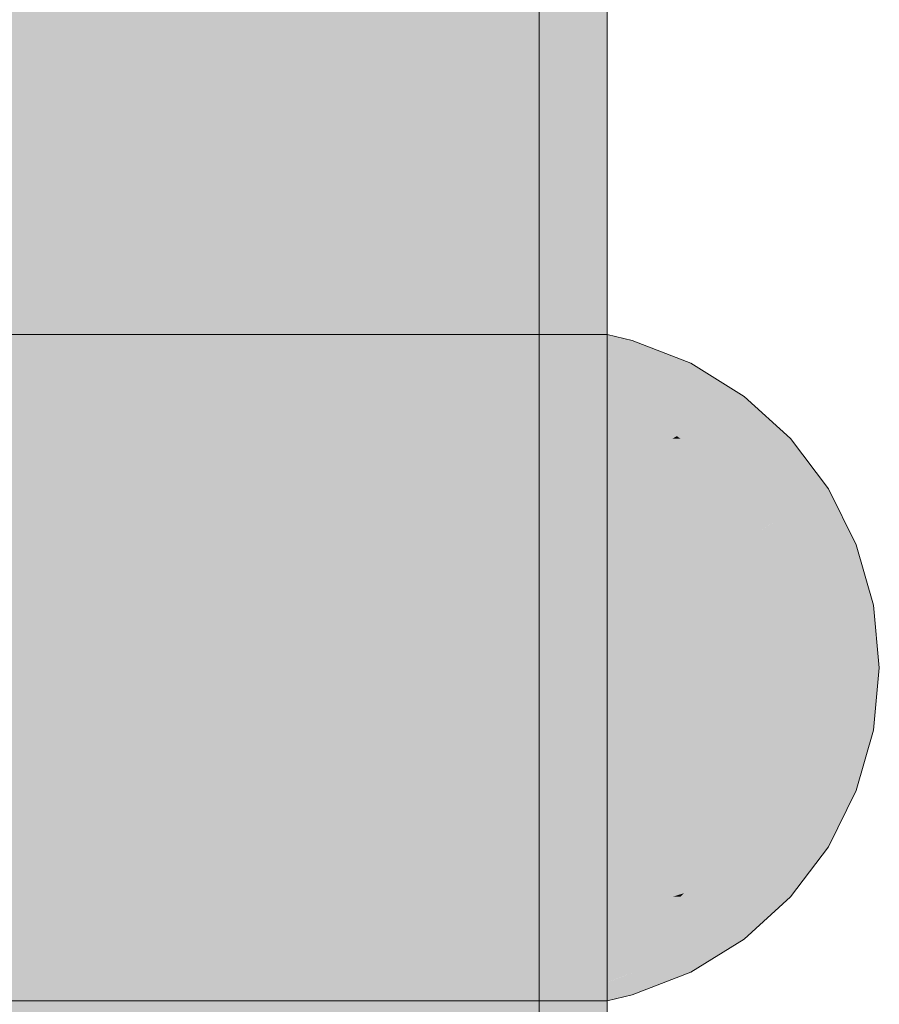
# Model space of a CAD drawing. Extents: x -299 to 601, y -39 to 381.
# Tile 52 of 252: x -199.272 to -199.146, y 137.309 to 137.454. Entities that reach past the tile are written whole.
import ezdxf

# ---------------------------------------------------------------- set-up
doc = ezdxf.new("R2010")
doc.units = 0
doc.layers.get('0').update_dxf_attribs({"lineweight": 35})
doc.layers.add('L_Bauteil', color=7, linetype='Continuous', lineweight=5, true_color=0xababab)
doc.layers.add('L_Bauteil-Shading', color=7, linetype='Continuous', lineweight=5, true_color=0xababab)

# ---------------------------------------------------------------- blocks, each defined once
blk = doc.blocks.new('Shading-A06HSX5UNL', base_point=(-199.19841, 141.43428))
at = {"layer": 'L_Bauteil-Shading', "color": 251, "true_color": 0x686d72}
for points in [[(-199.19472, 136.43141), (-199.19472, 140.03616), (-199.19669, 136.43053), (-199.19669, 139.33627)], [(-199.21469, 138.83002), (-199.1998, 136.90727), (-199.20332, 139.47881), (-199.1998, 137.98203)], [(-199.19669, 136.43053), (-199.19669, 139.33627), (-199.19768, 136.4301), (-199.19768, 138.98633)], [(-199.21469, 136.45497), (-199.1998, 136.44131), (-199.21469, 138.83002), (-199.1998, 136.90727)], [(-199.1889, 137.88885), (-199.18585, 136.43535), (-199.18585, 137.89029)], [(-199.18961, 137.88852), (-199.18616, 136.43521), (-199.18944, 137.8886), (-199.18585, 136.43535)], [(-199.18944, 137.8886), (-199.18585, 136.43535), (-199.1889, 137.88885)], [(-199.19957, 137.8878), (-199.1998, 137.8878), (-199.19919, 136.82875), (-199.1998, 136.90727)], [(-199.19789, 137.88783), (-199.19957, 137.8878), (-199.19662, 136.82872), (-199.19708, 136.82872)], [(-199.19957, 137.8878), (-199.19919, 136.82875), (-199.19708, 136.82872)], [(-199.19586, 137.88786), (-199.19789, 137.88783), (-199.19586, 136.8287), (-199.19662, 136.82872)], [(-199.19472, 137.88609), (-199.19472, 136.43141), (-199.18961, 137.88852), (-199.18616, 136.43521)], [(-199.19768, 136.4301), (-199.19768, 137.8847), (-199.20488, 136.42688), (-199.20078, 137.88322)], [(-199.2014, 137.88293), (-199.20488, 136.42688), (-199.20078, 137.88322)], [(-199.20488, 137.88129), (-199.20488, 136.42688), (-199.2014, 137.88293)], [(-199.22774, 137.4043), (-199.24927, 137.40637), (-199.24525, 137.40469)], [(-199.22667, 137.40419), (-199.22699, 137.40431), (-199.24927, 137.40637), (-199.24458, 137.40637)], [(-199.22699, 137.40431), (-199.2325, 137.40637), (-199.24458, 137.40637)], [(-199.22667, 137.40419), (-199.20726, 137.40573), (-199.2325, 137.40637), (-199.20634, 137.40637)], [(-199.20726, 137.40573), (-199.22591, 137.40425), (-199.20988, 137.40388)], [(-199.2065, 137.40381), (-199.20091, 137.40623), (-199.20988, 137.40388), (-199.20726, 137.40573)], [(-199.20726, 137.40573), (-199.1991, 137.40637), (-199.20634, 137.40637)], [(-199.19394, 137.40434), (-199.20091, 137.40623), (-199.19507, 137.40353), (-199.2065, 137.40381)], [(-199.20091, 137.40623), (-199.19394, 137.40434), (-199.1991, 137.40637)], [(-199.24126, 137.40305), (-199.22667, 137.40419), (-199.24525, 137.40469), (-199.22774, 137.4043)], [(-199.22667, 137.40419), (-199.24126, 137.40305), (-199.22359, 137.40305)], [(-199.22359, 137.40305), (-199.21614, 137.40305), (-199.22667, 137.40419), (-199.22626, 137.40422)], [(-199.22591, 137.40425), (-199.22626, 137.40422), (-199.20825, 137.40305), (-199.21614, 137.40305)], [(-199.22591, 137.40425), (-199.20825, 137.40305), (-199.2065, 137.40381)], [(-199.2065, 137.40381), (-199.20825, 137.40305), (-199.19507, 137.40353), (-199.19577, 137.40305)], [(-199.19577, 137.40305), (-199.19063, 137.40305), (-199.19394, 137.40434)], [(-199.2269, 137.31229), (-199.22359, 137.31352), (-199.24525, 137.31186), (-199.24126, 137.31352)], [(-199.22949, 137.31131), (-199.2325, 137.3102), (-199.20955, 137.31245), (-199.20634, 137.3102)], [(-199.20973, 137.31258), (-199.22626, 137.3123), (-199.22949, 137.31131), (-199.22699, 137.31226)], [(-199.20973, 137.31258), (-199.22949, 137.31131), (-199.20955, 137.31245)], [(-199.22699, 137.31226), (-199.20825, 137.31352), (-199.21614, 137.31352)], [(-199.21614, 137.31352), (-199.22359, 137.31352), (-199.22699, 137.31226)], [(-199.20825, 137.31352), (-199.22626, 137.3123), (-199.2065, 137.31276)], [(-199.20988, 137.31268), (-199.22626, 137.3123), (-199.20973, 137.31258)], [(-199.2065, 137.31276), (-199.20988, 137.31268), (-199.20622, 137.31264), (-199.20973, 137.31258)], [(-199.20622, 137.31264), (-199.20973, 137.31258), (-199.20955, 137.31245)], [(-199.20634, 137.3102), (-199.20058, 137.3102), (-199.20955, 137.31245), (-199.20622, 137.31264)], [(-199.20825, 137.31352), (-199.20622, 137.31264), (-199.19577, 137.31352), (-199.19539, 137.31325)], [(-199.20622, 137.31264), (-199.19394, 137.31223), (-199.19539, 137.31325)], [(-199.20622, 137.31264), (-199.20058, 137.3102), (-199.19394, 137.31223), (-199.1991, 137.3102)], [(-199.19539, 137.31325), (-199.19063, 137.31352), (-199.19577, 137.31352)], [(-199.19394, 137.31223), (-199.19063, 137.31352), (-199.19539, 137.31325)], [(-199.24927, 137.3102), (-199.22699, 137.31226), (-199.24525, 137.31186), (-199.2269, 137.31229)], [(-199.22699, 137.31226), (-199.24927, 137.3102), (-199.24017, 137.3107)], [(-199.2325, 137.3102), (-199.22949, 137.31131), (-199.24458, 137.3102), (-199.24017, 137.3107)], [(-199.22949, 137.31131), (-199.22699, 137.31226), (-199.24017, 137.3107)], [(-199.24017, 137.3107), (-199.24927, 137.3102), (-199.24458, 137.3102)]]:
    blk.add_solid(points, dxfattribs=at)
at = {"layer": 'L_Bauteil-Shading', "color": 8, "true_color": 0x7b8086}
for points in [[(-199.2541, 139.95882), (-199.23729, 136.30827), (-199.23729, 139.95906)], [(-199.23729, 136.30827), (-199.2541, 139.95882), (-199.26122, 136.30827), (-199.26122, 139.95871)], [(-199.21469, 138.83002), (-199.23024, 138.53926), (-199.21469, 136.45497), (-199.21571, 136.45543)], [(-199.23024, 138.53926), (-199.27045, 137.7874), (-199.21571, 136.45543), (-199.27045, 136.48044)], [(-199.20541, 137.88112), (-199.20572, 136.4269), (-199.20488, 137.88129), (-199.20488, 136.42688)], [(-199.21581, 137.85965), (-199.20572, 136.4269), (-199.20541, 137.8644)], [(-199.23729, 137.84984), (-199.23729, 136.42735), (-199.21581, 137.85965), (-199.20572, 136.4269)]]:
    blk.add_solid(points, dxfattribs=at)
at = {"layer": 'L_Bauteil-Shading', "color": 252, "true_color": 0x8c9299}
for points in [[(-199.27864, 137.83261), (-199.26122, 136.30827), (-199.26122, 137.83891)], [(-199.29173, 137.8279), (-199.26122, 136.30827), (-199.27864, 137.83261)], [(-199.35271, 136.30827), (-199.26122, 136.30827), (-199.35271, 137.80588), (-199.29173, 137.8279)], [(-199.27045, 137.7874), (-199.2854, 137.6288), (-199.27045, 136.48044), (-199.27242, 136.48114)]]:
    blk.add_solid(points, dxfattribs=at)
at = {"layer": 'L_Bauteil-Shading', "color": 8, "true_color": 0x696e73}
for points in [[(-199.26439, 137.40637), (-199.26122, 137.40681), (-199.33101, 137.40637), (-199.27461, 137.40701)], [(-199.25847, 137.40721), (-199.258, 137.40727), (-199.27461, 137.40701), (-199.29137, 137.40727)], [(-199.26122, 137.40681), (-199.25847, 137.40721), (-199.27461, 137.40701)], [(-199.26198, 137.40637), (-199.25847, 137.40721), (-199.26439, 137.40637)], [(-199.26198, 137.40637), (-199.25111, 137.40686), (-199.25847, 137.40721), (-199.2527, 137.40727)], [(-199.24927, 137.40637), (-199.25111, 137.40686), (-199.26198, 137.40637)], [(-199.2527, 137.40727), (-199.258, 137.40727), (-199.25847, 137.40721)], [(-199.26439, 137.3102), (-199.33101, 137.3102), (-199.26332, 137.31004), (-199.33414, 137.3093)], [(-199.26122, 137.30974), (-199.26332, 137.31004), (-199.29137, 137.3093), (-199.33414, 137.3093)], [(-199.258, 137.3093), (-199.26122, 137.30974), (-199.29137, 137.3093)], [(-199.26198, 137.3102), (-199.26439, 137.3102), (-199.25952, 137.31007), (-199.26332, 137.31004)], [(-199.25952, 137.31007), (-199.26332, 137.31004), (-199.2527, 137.3093), (-199.258, 137.3093)], [(-199.25952, 137.31007), (-199.24927, 137.3102), (-199.26198, 137.3102)], [(-199.25111, 137.30971), (-199.24927, 137.3102), (-199.25952, 137.31007)], [(-199.25952, 137.31007), (-199.2527, 137.3093), (-199.25111, 137.30971)]]:
    blk.add_solid(points, dxfattribs=at)
at = {"layer": 'L_Bauteil-Shading', "color": 252, "true_color": 0x8a8f97}
for points in [[(-199.2527, 137.3093), (-199.2527, 137.40727), (-199.30334, 137.3093), (-199.29971, 137.35071)], [(-199.2527, 137.40727), (-199.29475, 137.40727), (-199.29971, 137.35071)]]:
    blk.add_solid(points, dxfattribs=at)
at = {"layer": 'L_Bauteil-Shading', "color": 8, "true_color": 0x797e85}
for points in [[(-199.23322, 137.40727), (-199.2527, 137.40727), (-199.23322, 137.34747), (-199.2527, 137.3093)], [(-199.20271, 137.3093), (-199.20271, 137.40727), (-199.23322, 137.3093), (-199.23322, 137.34747)], [(-199.20271, 137.40727), (-199.23322, 137.40727), (-199.23322, 137.34747)], [(-199.23322, 137.34747), (-199.2527, 137.3093), (-199.23322, 137.3093)]]:
    blk.add_solid(points, dxfattribs=at)
at = {"layer": 'L_Bauteil-Shading', "color": 251, "true_color": 0x65696f}
for points in [[(-199.23376, 137.40668), (-199.23631, 137.40727), (-199.25111, 137.40686), (-199.2527, 137.40727)], [(-199.23376, 137.40668), (-199.25111, 137.40686), (-199.24556, 137.40645)], [(-199.25111, 137.40686), (-199.24927, 137.40637), (-199.24556, 137.40645)], [(-199.2325, 137.40637), (-199.23376, 137.40668), (-199.24458, 137.40637), (-199.24556, 137.40645)], [(-199.23631, 137.40727), (-199.23376, 137.40668), (-199.22145, 137.40727), (-199.21078, 137.40712)], [(-199.2325, 137.40637), (-199.20634, 137.40637), (-199.23376, 137.40668), (-199.20441, 137.40724)], [(-199.21078, 137.40712), (-199.20441, 137.40724), (-199.22145, 137.40727), (-199.20433, 137.40727)], [(-199.20634, 137.40637), (-199.1991, 137.40637), (-199.20441, 137.40724), (-199.20271, 137.40727)], [(-199.20441, 137.40724), (-199.20271, 137.40727), (-199.20433, 137.40727)], [(-199.24556, 137.40645), (-199.24927, 137.40637), (-199.24458, 137.40637)], [(-199.17191, 137.39452), (-199.17592, 137.39818), (-199.17984, 137.39532), (-199.18292, 137.39818)], [(-199.17078, 137.39519), (-199.17406, 137.39818), (-199.17191, 137.39452), (-199.17592, 137.39818)], [(-199.16573, 137.39818), (-199.17406, 137.39818), (-199.17078, 137.39519)], [(-199.15891, 137.39197), (-199.16573, 137.39818), (-199.16725, 137.39197), (-199.17078, 137.39519)], [(-199.17191, 137.39452), (-199.17984, 137.39532), (-199.17561, 137.39233)], [(-199.17984, 137.39532), (-199.17622, 137.39197), (-199.17561, 137.39233)], [(-199.16725, 137.39197), (-199.17078, 137.39519), (-199.1691, 137.39197), (-199.17191, 137.39452)], [(-199.1691, 137.39197), (-199.17191, 137.39452), (-199.17509, 137.39197), (-199.17561, 137.39233)], [(-199.17561, 137.39233), (-199.17622, 137.39197), (-199.17509, 137.39197)], [(-199.17314, 137.32091), (-199.1691, 137.3246), (-199.17984, 137.32123), (-199.17509, 137.3246)], [(-199.17509, 137.3246), (-199.17622, 137.3246), (-199.17984, 137.32123)], [(-199.16573, 137.31837), (-199.15891, 137.3246), (-199.17406, 137.31837), (-199.17055, 137.32158)], [(-199.17055, 137.32158), (-199.16725, 137.3246), (-199.17314, 137.32091), (-199.1691, 137.3246)], [(-199.15891, 137.3246), (-199.16725, 137.3246), (-199.17055, 137.32158)], [(-199.17314, 137.32091), (-199.17984, 137.32123), (-199.18292, 137.31837)], [(-199.17406, 137.31837), (-199.17055, 137.32158), (-199.17592, 137.31837), (-199.17314, 137.32091)], [(-199.17314, 137.32091), (-199.18292, 137.31837), (-199.17592, 137.31837)], [(-199.2325, 137.3102), (-199.24458, 137.3102), (-199.2527, 137.3093), (-199.25111, 137.30971)], [(-199.2325, 137.3102), (-199.2527, 137.3093), (-199.23506, 137.30959)], [(-199.2527, 137.3093), (-199.23631, 137.3093), (-199.23506, 137.30959)], [(-199.24458, 137.3102), (-199.24927, 137.3102), (-199.25111, 137.30971)], [(-199.20609, 137.31007), (-199.23506, 137.30959), (-199.22145, 137.3093), (-199.23631, 137.3093)], [(-199.2325, 137.3102), (-199.23506, 137.30959), (-199.20634, 137.3102), (-199.20609, 137.31007)], [(-199.20609, 137.31007), (-199.22145, 137.3093), (-199.20488, 137.30954)], [(-199.22145, 137.3093), (-199.20433, 137.3093), (-199.20488, 137.30954)], [(-199.20609, 137.31007), (-199.1991, 137.3102), (-199.20634, 137.3102)], [(-199.20433, 137.3093), (-199.20271, 137.3093), (-199.20609, 137.31007), (-199.1991, 137.3102)]]:
    blk.add_solid(points, dxfattribs=at)
at = {"layer": 'L_Bauteil-Shading', "color": 251, "true_color": 0x686c72}
for points in [[(-199.18956, 137.40727), (-199.20271, 137.40727), (-199.18956, 137.38573), (-199.20271, 137.3093)], [(-199.18585, 137.3093), (-199.18585, 137.40727), (-199.18956, 137.3093), (-199.18956, 137.38573)], [(-199.18585, 137.40727), (-199.18956, 137.40727), (-199.18956, 137.38573)], [(-199.18956, 137.38573), (-199.20271, 137.3093), (-199.18956, 137.3093)], [(-199.15938, 137.36746), (-199.16423, 137.36746), (-199.1586, 137.36092), (-199.16339, 137.35828)], [(-199.1564, 137.36212), (-199.15691, 137.36746), (-199.1586, 137.36092), (-199.15938, 137.36746)], [(-199.15465, 137.3631), (-199.15504, 137.36746), (-199.1564, 137.36212), (-199.15691, 137.36746)], [(-199.14671, 137.36746), (-199.15504, 137.36746), (-199.15465, 137.3631)], [(-199.14586, 137.35828), (-199.14671, 137.36746), (-199.15419, 137.35828), (-199.15465, 137.3631)], [(-199.15419, 137.35828), (-199.15465, 137.3631), (-199.15605, 137.35828), (-199.1564, 137.36212)], [(-199.15605, 137.35828), (-199.1564, 137.36212), (-199.15828, 137.35828), (-199.1586, 137.36092)], [(-199.1586, 137.36092), (-199.16339, 137.35828), (-199.15828, 137.35828)], [(-199.15828, 137.35828), (-199.16339, 137.35828), (-199.15907, 137.35167), (-199.16423, 137.34909)], [(-199.15654, 137.35294), (-199.15605, 137.35828), (-199.15907, 137.35167), (-199.15828, 137.35828)], [(-199.1546, 137.35391), (-199.15419, 137.35828), (-199.15654, 137.35294), (-199.15605, 137.35828)], [(-199.14671, 137.34909), (-199.14586, 137.35828), (-199.15504, 137.34909), (-199.1546, 137.35391)], [(-199.14586, 137.35828), (-199.15419, 137.35828), (-199.1546, 137.35391)], [(-199.15691, 137.34909), (-199.15654, 137.35294), (-199.15938, 137.34909), (-199.15907, 137.35167)], [(-199.15504, 137.34909), (-199.1546, 137.35391), (-199.15691, 137.34909), (-199.15654, 137.35294)], [(-199.15907, 137.35167), (-199.16423, 137.34909), (-199.15938, 137.34909)]]:
    blk.add_solid(points, dxfattribs=at)
at = {"layer": 'L_Bauteil-Shading', "color": 251, "true_color": 0x61656a}
for points in [[(-199.19698, 137.40727), (-199.20271, 137.40727), (-199.19455, 137.40668), (-199.1991, 137.40637)], [(-199.19455, 137.40668), (-199.1991, 137.40637), (-199.1933, 137.40637)], [(-199.19383, 137.40672), (-199.19604, 137.40727), (-199.19455, 137.40668), (-199.19698, 137.40727)], [(-199.19238, 137.40683), (-199.1942, 137.40727), (-199.19383, 137.40672), (-199.19604, 137.40727)], [(-199.19237, 137.40637), (-199.19383, 137.40672), (-199.1933, 137.40637), (-199.19455, 137.40668)], [(-199.18585, 137.40727), (-199.1942, 137.40727), (-199.19238, 137.40683)], [(-199.19051, 137.40637), (-199.19238, 137.40683), (-199.19237, 137.40637), (-199.19383, 137.40672)], [(-199.19051, 137.40637), (-199.18402, 137.40637), (-199.19238, 137.40683), (-199.18585, 137.40727)], [(-199.18402, 137.40637), (-199.18217, 137.40637), (-199.18585, 137.40727)], [(-199.1933, 137.3102), (-199.1991, 137.3102), (-199.19572, 137.3096), (-199.20271, 137.3093)], [(-199.19572, 137.3096), (-199.20271, 137.3093), (-199.19698, 137.3093)], [(-199.19604, 137.3093), (-199.1946, 137.30965), (-199.19698, 137.3093), (-199.19572, 137.3096)], [(-199.19234, 137.30974), (-199.1946, 137.30965), (-199.1942, 137.3093), (-199.19604, 137.3093)], [(-199.1946, 137.30965), (-199.19237, 137.3102), (-199.19572, 137.3096), (-199.1933, 137.3102)], [(-199.19051, 137.3102), (-199.19237, 137.3102), (-199.19234, 137.30974), (-199.1946, 137.30965)], [(-199.19234, 137.30974), (-199.1942, 137.3093), (-199.18419, 137.3101), (-199.18585, 137.3093)], [(-199.19051, 137.3102), (-199.19234, 137.30974), (-199.18402, 137.3102), (-199.18419, 137.3101)], [(-199.18585, 137.3093), (-199.18217, 137.3102), (-199.18419, 137.3101)], [(-199.18419, 137.3101), (-199.18217, 137.3102), (-199.18402, 137.3102)]]:
    blk.add_solid(points, dxfattribs=at)
at = {"layer": 'L_Bauteil-Shading', "color": 8, "true_color": 0x6e7379}
for points in [[(-199.33101, 137.40637), (-199.28419, 137.4048), (-199.26198, 137.40637)], [(-199.28419, 137.4048), (-199.24525, 137.40469), (-199.24927, 137.40637)], [(-199.28419, 137.4048), (-199.24927, 137.40637), (-199.26198, 137.40637)], [(-199.28419, 137.4048), (-199.30933, 137.40305), (-199.24525, 137.40469), (-199.25269, 137.40305)], [(-199.25269, 137.40305), (-199.24126, 137.40305), (-199.24525, 137.40469)], [(-199.30933, 137.31352), (-199.28581, 137.31187), (-199.25269, 137.31352), (-199.25107, 137.31316)], [(-199.26198, 137.3102), (-199.25107, 137.31316), (-199.28581, 137.31187)], [(-199.26198, 137.3102), (-199.24927, 137.3102), (-199.25107, 137.31316), (-199.24525, 137.31186)], [(-199.25107, 137.31316), (-199.24126, 137.31352), (-199.25269, 137.31352)], [(-199.24525, 137.31186), (-199.24126, 137.31352), (-199.25107, 137.31316)], [(-199.28581, 137.31187), (-199.33101, 137.3102), (-199.26198, 137.3102)]]:
    blk.add_solid(points, dxfattribs=at)
at = {"layer": 'L_Bauteil-Shading', "color": 251, "true_color": 0x62666b}
for points in [[(-199.1877, 137.40419), (-199.18723, 137.40437), (-199.19394, 137.40434), (-199.1991, 137.40637)], [(-199.18723, 137.40437), (-199.19034, 137.40558), (-199.1991, 137.40637), (-199.19719, 137.40637)], [(-199.19719, 137.40637), (-199.19165, 137.40573), (-199.1933, 137.40637)], [(-199.19165, 137.40573), (-199.19034, 137.40558), (-199.1933, 137.40637), (-199.19237, 137.40637)], [(-199.1877, 137.40529), (-199.19051, 137.40637), (-199.19034, 137.40558), (-199.19237, 137.40637)], [(-199.1877, 137.40529), (-199.18402, 137.40637), (-199.19051, 137.40637)], [(-199.18723, 137.40437), (-199.18631, 137.40474), (-199.19034, 137.40558), (-199.1877, 137.40529)], [(-199.1877, 137.40529), (-199.18556, 137.40504), (-199.18402, 137.40637), (-199.1834, 137.40588)], [(-199.18631, 137.40474), (-199.18556, 137.40504), (-199.1877, 137.40529)], [(-199.18192, 137.40305), (-199.18556, 137.40504), (-199.18631, 137.40474)], [(-199.18556, 137.40504), (-199.18172, 137.4046), (-199.1834, 137.40588)], [(-199.18192, 137.40305), (-199.17357, 137.40305), (-199.18556, 137.40504), (-199.17586, 137.40393)], [(-199.1834, 137.40588), (-199.18217, 137.40637), (-199.18402, 137.40637)], [(-199.18172, 137.4046), (-199.17586, 137.40393), (-199.1834, 137.40588), (-199.18217, 137.40637)], [(-199.19063, 137.40305), (-199.1877, 137.40419), (-199.19394, 137.40434)], [(-199.18723, 137.40437), (-199.19063, 137.40305), (-199.18376, 137.40305)], [(-199.18472, 137.40413), (-199.18631, 137.40474), (-199.18669, 137.40417), (-199.18723, 137.40437)], [(-199.18376, 137.40305), (-199.18192, 137.40305), (-199.18669, 137.40417), (-199.18472, 137.40413)], [(-199.18895, 137.31151), (-199.18669, 137.31239), (-199.1991, 137.3102), (-199.19394, 137.31223)], [(-199.18669, 137.31239), (-199.18376, 137.31352), (-199.19394, 137.31223), (-199.19063, 137.31352)], [(-199.18895, 137.31151), (-199.18614, 137.31187), (-199.18669, 137.31239), (-199.18472, 137.31244)], [(-199.17586, 137.31264), (-199.17357, 137.31352), (-199.1877, 137.31128), (-199.18614, 137.31187)], [(-199.18472, 137.31244), (-199.18192, 137.31352), (-199.18669, 137.31239), (-199.18376, 137.31352)], [(-199.17357, 137.31352), (-199.18192, 137.31352), (-199.18614, 137.31187)], [(-199.18402, 137.3102), (-199.18217, 137.3102), (-199.18172, 137.31197), (-199.17586, 137.31264)], [(-199.19034, 137.31097), (-199.18895, 137.31151), (-199.19719, 137.3102), (-199.1991, 137.3102)], [(-199.1933, 137.3102), (-199.19237, 137.3102), (-199.19165, 137.31082), (-199.19034, 137.31097)], [(-199.19237, 137.3102), (-199.19051, 137.3102), (-199.19034, 137.31097), (-199.1877, 137.31128)], [(-199.1877, 137.31128), (-199.19051, 137.3102), (-199.18172, 137.31197), (-199.18402, 137.3102)], [(-199.1877, 137.31128), (-199.18614, 137.31187), (-199.19034, 137.31097), (-199.18895, 137.31151)], [(-199.19719, 137.3102), (-199.1933, 137.3102), (-199.19165, 137.31082)]]:
    blk.add_solid(points, dxfattribs=at)
at = {"layer": 'L_Bauteil-Shading', "color": 8, "true_color": 0x757a81}
for points in [[(-199.29311, 137.39972), (-199.2552, 137.40215), (-199.31012, 137.40305), (-199.25269, 137.40305)], [(-199.28526, 137.39818), (-199.2663, 137.39818), (-199.29311, 137.39972), (-199.2552, 137.40215)], [(-199.2663, 137.39818), (-199.23393, 137.39818), (-199.2552, 137.40215), (-199.24126, 137.40305)], [(-199.2552, 137.40215), (-199.24126, 137.40305), (-199.25269, 137.40305)], [(-199.30493, 137.31454), (-199.26204, 137.31686), (-199.28526, 137.31837), (-199.2663, 137.31837)], [(-199.26204, 137.31686), (-199.23393, 137.31837), (-199.2663, 137.31837)], [(-199.25269, 137.31352), (-199.24126, 137.31352), (-199.26204, 137.31686), (-199.23393, 137.31837)], [(-199.31012, 137.31352), (-199.25269, 137.31352), (-199.30493, 137.31454), (-199.26204, 137.31686)]]:
    blk.add_solid(points, dxfattribs=at)
at = {"layer": 'L_Bauteil-Shading', "color": 8, "true_color": 0x6d7177}
for points in [[(-199.22359, 137.40305), (-199.24126, 137.40305), (-199.21838, 137.39993), (-199.23393, 137.39818)], [(-199.21838, 137.39993), (-199.20659, 137.40125), (-199.22359, 137.40305), (-199.21614, 137.40305)], [(-199.21614, 137.40305), (-199.20993, 137.40187), (-199.20825, 137.40305)], [(-199.20825, 137.40305), (-199.20993, 137.40187), (-199.19633, 137.4024), (-199.20659, 137.40125)], [(-199.20825, 137.40305), (-199.19633, 137.4024), (-199.19577, 137.40305)], [(-199.20659, 137.40125), (-199.19867, 137.39977), (-199.19633, 137.4024)], [(-199.19867, 137.39977), (-199.19063, 137.40305), (-199.19633, 137.4024)], [(-199.19867, 137.39977), (-199.1902, 137.39818), (-199.19063, 137.40305), (-199.18292, 137.39818)], [(-199.19633, 137.4024), (-199.19063, 137.40305), (-199.19577, 137.40305)], [(-199.21547, 137.39818), (-199.1902, 137.39818), (-199.21838, 137.39993), (-199.20659, 137.40125)], [(-199.21838, 137.39993), (-199.23393, 137.39818), (-199.21547, 137.39818)], [(-199.21547, 137.31837), (-199.23393, 137.31837), (-199.22073, 137.31523), (-199.24126, 137.31352)], [(-199.22073, 137.31523), (-199.19603, 137.31729), (-199.21547, 137.31837), (-199.1902, 137.31837)], [(-199.19603, 137.31729), (-199.18292, 137.31837), (-199.1902, 137.31837)], [(-199.19603, 137.31729), (-199.19063, 137.31352), (-199.18292, 137.31837)], [(-199.22359, 137.31352), (-199.21614, 137.31352), (-199.22073, 137.31523), (-199.19603, 137.31729)], [(-199.19867, 137.31679), (-199.20993, 137.31468), (-199.19577, 137.31352), (-199.20825, 137.31352)], [(-199.19063, 137.31352), (-199.19603, 137.31729), (-199.19577, 137.31352), (-199.19867, 137.31679)], [(-199.22073, 137.31523), (-199.24126, 137.31352), (-199.22359, 137.31352)], [(-199.20993, 137.31468), (-199.21614, 137.31352), (-199.20825, 137.31352)]]:
    blk.add_solid(points, dxfattribs=at)
at = {"layer": 'L_Bauteil-Shading', "color": 251, "true_color": 0x64686d}
for points in [[(-199.18376, 137.40305), (-199.19063, 137.40305), (-199.17911, 137.40016), (-199.18292, 137.39818)], [(-199.1781, 137.40068), (-199.18192, 137.40305), (-199.17911, 137.40016), (-199.18376, 137.40305)], [(-199.17357, 137.40305), (-199.18192, 137.40305), (-199.1781, 137.40068)], [(-199.16573, 137.39818), (-199.17357, 137.40305), (-199.17406, 137.39818), (-199.1781, 137.40068)], [(-199.17911, 137.40016), (-199.18292, 137.39818), (-199.17592, 137.39818)], [(-199.17406, 137.39818), (-199.1781, 137.40068), (-199.17592, 137.39818), (-199.17911, 137.40016)], [(-199.17592, 137.31837), (-199.18292, 137.31837), (-199.1806, 137.31548), (-199.19063, 137.31352)], [(-199.17357, 137.31352), (-199.16573, 137.31837), (-199.18192, 137.31352), (-199.1779, 137.31601)], [(-199.1779, 137.31601), (-199.17406, 137.31837), (-199.1806, 137.31548), (-199.17592, 137.31837)], [(-199.16573, 137.31837), (-199.17406, 137.31837), (-199.1779, 137.31601)], [(-199.1806, 137.31548), (-199.19063, 137.31352), (-199.18376, 137.31352)], [(-199.18192, 137.31352), (-199.1779, 137.31601), (-199.18376, 137.31352), (-199.1806, 137.31548)]]:
    blk.add_solid(points, dxfattribs=at)
at = {"layer": 'L_Bauteil-Shading', "color": 8, "true_color": 0x7c8187}
for points in [[(-199.27405, 137.39496), (-199.27214, 137.39511), (-199.28526, 137.39818), (-199.2663, 137.39818)], [(-199.22758, 137.39197), (-199.23393, 137.39818), (-199.26366, 137.39197), (-199.27405, 137.39496)], [(-199.27214, 137.39511), (-199.23393, 137.39818), (-199.2663, 137.39818)], [(-199.27405, 137.39496), (-199.31123, 137.39197), (-199.26366, 137.39197)], [(-199.26366, 137.3246), (-199.31123, 137.3246), (-199.27515, 137.32129), (-199.31702, 137.31837)], [(-199.27222, 137.32149), (-199.22758, 137.3246), (-199.27301, 137.32191), (-199.26366, 137.3246)], [(-199.2663, 137.31837), (-199.23393, 137.31837), (-199.27222, 137.32149), (-199.22758, 137.3246)], [(-199.28526, 137.31837), (-199.2663, 137.31837), (-199.27515, 137.32129), (-199.27222, 137.32149)]]:
    blk.add_solid(points, dxfattribs=at)
at = {"layer": 'L_Bauteil-Shading', "color": 8, "true_color": 0x71757b}
for points in [[(-199.21547, 137.39818), (-199.23393, 137.39818), (-199.21103, 137.39427), (-199.22758, 137.39197)], [(-199.21103, 137.39427), (-199.18776, 137.39751), (-199.21547, 137.39818), (-199.1902, 137.39818)], [(-199.18776, 137.39751), (-199.18292, 137.39818), (-199.1902, 137.39818)], [(-199.17984, 137.39532), (-199.18292, 137.39818), (-199.18776, 137.39751)], [(-199.2084, 137.39197), (-199.18776, 137.39751), (-199.21103, 137.39427)], [(-199.2084, 137.39197), (-199.17622, 137.39197), (-199.18776, 137.39751), (-199.17984, 137.39532)], [(-199.21103, 137.39427), (-199.22758, 137.39197), (-199.2084, 137.39197)], [(-199.2084, 137.3246), (-199.22758, 137.3246), (-199.21289, 137.32065), (-199.23393, 137.31837)], [(-199.21547, 137.31837), (-199.1902, 137.31837), (-199.17622, 137.3246), (-199.17984, 137.32123)], [(-199.21547, 137.31837), (-199.17622, 137.3246), (-199.21289, 137.32065)], [(-199.17622, 137.3246), (-199.2084, 137.3246), (-199.21289, 137.32065)], [(-199.1902, 137.31837), (-199.18292, 137.31837), (-199.17984, 137.32123)], [(-199.21289, 137.32065), (-199.23393, 137.31837), (-199.21547, 137.31837)]]:
    blk.add_solid(points, dxfattribs=at)
at = {"layer": 'L_Bauteil-Shading', "color": 252, "true_color": 0x81868d}
for points in [[(-199.26366, 137.39197), (-199.31123, 137.39197), (-199.25708, 137.38921), (-199.3065, 137.3846)], [(-199.22758, 137.39197), (-199.26366, 137.39197), (-199.25708, 137.38921)], [(-199.24605, 137.3846), (-199.22758, 137.39197), (-199.25708, 137.38921)], [(-199.24605, 137.3846), (-199.22916, 137.3846), (-199.22758, 137.39197), (-199.22337, 137.38599)], [(-199.25708, 137.38921), (-199.3065, 137.3846), (-199.24605, 137.3846)], [(-199.22916, 137.3846), (-199.2224, 137.3846), (-199.22337, 137.38599)], [(-199.24605, 137.33195), (-199.3065, 137.33195), (-199.25189, 137.32951), (-199.31123, 137.3246)], [(-199.26366, 137.3246), (-199.22758, 137.3246), (-199.22742, 137.33154), (-199.22337, 137.33057)], [(-199.26366, 137.3246), (-199.22742, 137.33154), (-199.25189, 137.32951)], [(-199.25189, 137.32951), (-199.22742, 137.33154), (-199.24605, 137.33195), (-199.22916, 137.33195)], [(-199.22742, 137.33154), (-199.2224, 137.33195), (-199.22916, 137.33195)], [(-199.22337, 137.33057), (-199.2224, 137.33195), (-199.22742, 137.33154)], [(-199.25189, 137.32951), (-199.31123, 137.3246), (-199.26366, 137.3246)]]:
    blk.add_solid(points, dxfattribs=at)
at = {"layer": 'L_Bauteil-Shading', "color": 8, "true_color": 0x74797f}
for points in [[(-199.20485, 137.38741), (-199.2084, 137.39197), (-199.22337, 137.38599), (-199.22758, 137.39197)], [(-199.17622, 137.39197), (-199.2084, 137.39197), (-199.20485, 137.38741)], [(-199.17076, 137.3846), (-199.17622, 137.39197), (-199.20265, 137.3846), (-199.20485, 137.38741)], [(-199.20485, 137.38741), (-199.22337, 137.38599), (-199.22061, 137.38489)], [(-199.20265, 137.3846), (-199.20485, 137.38741), (-199.21989, 137.3846), (-199.22061, 137.38489)], [(-199.22337, 137.38599), (-199.2224, 137.3846), (-199.22061, 137.38489)], [(-199.22061, 137.38489), (-199.2224, 137.3846), (-199.21989, 137.3846)], [(-199.20625, 137.32736), (-199.20265, 137.33195), (-199.22337, 137.33057), (-199.21989, 137.33195)], [(-199.21989, 137.33195), (-199.2224, 137.33195), (-199.22337, 137.33057)], [(-199.17622, 137.3246), (-199.17076, 137.33195), (-199.2084, 137.3246), (-199.20625, 137.32736)], [(-199.17076, 137.33195), (-199.20265, 137.33195), (-199.20625, 137.32736)], [(-199.20625, 137.32736), (-199.22337, 137.33057), (-199.22758, 137.3246)], [(-199.20625, 137.32736), (-199.22758, 137.3246), (-199.2084, 137.3246)]]:
    blk.add_solid(points, dxfattribs=at)
at = {"layer": 'L_Bauteil-Shading', "color": 251, "true_color": 0x666a70}
for points in [[(-199.17509, 137.39197), (-199.17622, 137.39197), (-199.16899, 137.3857), (-199.17076, 137.3846)], [(-199.16585, 137.38765), (-199.1691, 137.39197), (-199.16899, 137.3857), (-199.17509, 137.39197)], [(-199.16458, 137.38844), (-199.16725, 137.39197), (-199.16585, 137.38765), (-199.1691, 137.39197)], [(-199.15891, 137.39197), (-199.16725, 137.39197), (-199.16458, 137.38844)], [(-199.15335, 137.3846), (-199.15891, 137.39197), (-199.16168, 137.3846), (-199.16458, 137.38844)], [(-199.16168, 137.3846), (-199.16458, 137.38844), (-199.16354, 137.3846), (-199.16585, 137.38765)], [(-199.16354, 137.3846), (-199.16585, 137.38765), (-199.16794, 137.3846), (-199.16899, 137.3857)], [(-199.16899, 137.3857), (-199.17076, 137.3846), (-199.16794, 137.3846)], [(-199.16794, 137.33195), (-199.17076, 137.33195), (-199.17458, 137.32512), (-199.17622, 137.3246)], [(-199.16681, 137.32762), (-199.16354, 137.33195), (-199.17458, 137.32512), (-199.16794, 137.33195)], [(-199.15891, 137.3246), (-199.15335, 137.33195), (-199.16725, 137.3246), (-199.16437, 137.32841)], [(-199.16437, 137.32841), (-199.16168, 137.33195), (-199.16681, 137.32762), (-199.16354, 137.33195)], [(-199.15335, 137.33195), (-199.16168, 137.33195), (-199.16437, 137.32841)], [(-199.16725, 137.3246), (-199.16437, 137.32841), (-199.1691, 137.3246), (-199.16681, 137.32762)], [(-199.1691, 137.3246), (-199.16681, 137.32762), (-199.17509, 137.3246), (-199.17458, 137.32512)], [(-199.17458, 137.32512), (-199.17622, 137.3246), (-199.17509, 137.3246)]]:
    blk.add_solid(points, dxfattribs=at)
at = {"layer": 'L_Bauteil-Shading', "color": 252, "true_color": 0x858b92}
for points in [[(-199.24605, 137.3846), (-199.3065, 137.3846), (-199.24275, 137.38252), (-199.30301, 137.37634)], [(-199.24275, 137.38252), (-199.23178, 137.38364), (-199.24605, 137.3846), (-199.22916, 137.3846)], [(-199.23178, 137.38364), (-199.24275, 137.38252), (-199.23987, 137.38069)], [(-199.23302, 137.37634), (-199.23178, 137.38364), (-199.23987, 137.38069)], [(-199.23302, 137.37634), (-199.21855, 137.37634), (-199.23178, 137.38364), (-199.2224, 137.3846)], [(-199.23178, 137.38364), (-199.2224, 137.3846), (-199.22916, 137.3846)], [(-199.23987, 137.38069), (-199.24275, 137.38252), (-199.25179, 137.37634), (-199.30301, 137.37634)], [(-199.23302, 137.37634), (-199.23987, 137.38069), (-199.25179, 137.37634)], [(-199.25179, 137.34023), (-199.30301, 137.34023), (-199.24498, 137.33774), (-199.3065, 137.33195)], [(-199.23553, 137.33862), (-199.23302, 137.34023), (-199.24498, 137.33774), (-199.25179, 137.34023)], [(-199.21855, 137.34023), (-199.23302, 137.34023), (-199.23553, 137.33862)], [(-199.22916, 137.33195), (-199.2224, 137.33195), (-199.23553, 137.33862), (-199.21855, 137.34023)], [(-199.23987, 137.33588), (-199.23553, 137.33862), (-199.24498, 137.33774)], [(-199.22916, 137.33195), (-199.23553, 137.33862), (-199.23987, 137.33588)], [(-199.24605, 137.33195), (-199.23987, 137.33588), (-199.3065, 137.33195), (-199.24498, 137.33774)], [(-199.24605, 137.33195), (-199.22916, 137.33195), (-199.23987, 137.33588)]]:
    blk.add_solid(points, dxfattribs=at)
at = {"layer": 'L_Bauteil-Shading', "color": 8, "true_color": 0x767b82}
for points in [[(-199.21989, 137.3846), (-199.2224, 137.3846), (-199.20901, 137.37799), (-199.21855, 137.37634)], [(-199.20004, 137.37955), (-199.20265, 137.3846), (-199.20901, 137.37799), (-199.21989, 137.3846)], [(-199.17076, 137.3846), (-199.20265, 137.3846), (-199.20004, 137.37955)], [(-199.19839, 137.37634), (-199.17076, 137.3846), (-199.20004, 137.37955)], [(-199.19839, 137.37634), (-199.17412, 137.37634), (-199.17076, 137.3846), (-199.17059, 137.38428)], [(-199.17412, 137.37634), (-199.16672, 137.37634), (-199.17059, 137.38428)], [(-199.19839, 137.37634), (-199.20004, 137.37955), (-199.2063, 137.37634), (-199.20901, 137.37799)], [(-199.20901, 137.37799), (-199.21855, 137.37634), (-199.2063, 137.37634)], [(-199.2063, 137.34023), (-199.21855, 137.34023), (-199.2191, 137.33244), (-199.2224, 137.33195)], [(-199.20102, 137.33513), (-199.19839, 137.34023), (-199.2191, 137.33244), (-199.2063, 137.34023)], [(-199.20102, 137.33513), (-199.17366, 137.33919), (-199.19839, 137.34023), (-199.17412, 137.34023)], [(-199.17366, 137.33919), (-199.16672, 137.34023), (-199.17412, 137.34023)], [(-199.17059, 137.33229), (-199.16672, 137.34023), (-199.17366, 137.33919)], [(-199.20265, 137.33195), (-199.17076, 137.33195), (-199.17366, 137.33919), (-199.17059, 137.33229)], [(-199.20265, 137.33195), (-199.17366, 137.33919), (-199.20102, 137.33513)], [(-199.20265, 137.33195), (-199.20102, 137.33513), (-199.21989, 137.33195), (-199.2191, 137.33244)], [(-199.2191, 137.33244), (-199.2224, 137.33195), (-199.21989, 137.33195)]]:
    blk.add_solid(points, dxfattribs=at)
at = {"layer": 'L_Bauteil-Shading', "color": 251, "true_color": 0x676b71}
for points in [[(-199.16595, 137.38152), (-199.16794, 137.3846), (-199.17059, 137.38428), (-199.17076, 137.3846)], [(-199.16379, 137.37814), (-199.16595, 137.38152), (-199.16672, 137.37634), (-199.17059, 137.38428)], [(-199.16208, 137.37921), (-199.16113, 137.37979), (-199.16794, 137.3846), (-199.16354, 137.3846)], [(-199.16208, 137.37921), (-199.16794, 137.3846), (-199.16595, 137.38152)], [(-199.15973, 137.38066), (-199.16168, 137.3846), (-199.16113, 137.37979), (-199.16354, 137.3846)], [(-199.15335, 137.3846), (-199.16168, 137.3846), (-199.15973, 137.38066)], [(-199.14923, 137.37634), (-199.15335, 137.3846), (-199.15758, 137.37634), (-199.15973, 137.38066)], [(-199.16379, 137.37814), (-199.16208, 137.37921), (-199.16595, 137.38152)], [(-199.15758, 137.37634), (-199.15973, 137.38066), (-199.15942, 137.37634), (-199.16113, 137.37979)], [(-199.15942, 137.37634), (-199.16113, 137.37979), (-199.16263, 137.37634), (-199.16379, 137.37814)], [(-199.16379, 137.37814), (-199.16672, 137.37634), (-199.16263, 137.37634)], [(-199.16263, 137.34023), (-199.16672, 137.34023), (-199.16701, 137.33339), (-199.17076, 137.33195)], [(-199.16034, 137.33838), (-199.15942, 137.34023), (-199.16595, 137.33505), (-199.16263, 137.34023)], [(-199.15955, 137.33626), (-199.15758, 137.34023), (-199.16183, 137.33539), (-199.15942, 137.34023)], [(-199.15335, 137.33195), (-199.14923, 137.34023), (-199.16168, 137.33195), (-199.15955, 137.33626)], [(-199.14923, 137.34023), (-199.15758, 137.34023), (-199.15955, 137.33626)], [(-199.16701, 137.33339), (-199.16183, 137.33539), (-199.16595, 137.33505), (-199.16034, 137.33838)], [(-199.16168, 137.33195), (-199.15955, 137.33626), (-199.16354, 137.33195), (-199.16183, 137.33539)], [(-199.16354, 137.33195), (-199.16183, 137.33539), (-199.16794, 137.33195), (-199.16701, 137.33339)], [(-199.16701, 137.33339), (-199.17076, 137.33195), (-199.16794, 137.33195)]]:
    blk.add_solid(points, dxfattribs=at)
at = {"layer": 'L_Bauteil-Shading', "color": 252, "true_color": 0x888e95}
for points in [[(-199.25853, 137.37202), (-199.25179, 137.37634), (-199.29489, 137.36812), (-199.30231, 137.37634)], [(-199.23174, 137.37492), (-199.23302, 137.37634), (-199.25853, 137.37202), (-199.25179, 137.37634)], [(-199.21855, 137.37634), (-199.23302, 137.37634), (-199.23174, 137.37492)], [(-199.2162, 137.36746), (-199.21855, 137.37634), (-199.22501, 137.36746), (-199.23174, 137.37492)], [(-199.22501, 137.36746), (-199.23174, 137.37492), (-199.26567, 137.36746), (-199.25853, 137.37202)], [(-199.26567, 137.36746), (-199.25853, 137.37202), (-199.29431, 137.36746), (-199.29489, 137.36812)], [(-199.25885, 137.34473), (-199.26567, 137.34909), (-199.30225, 137.3403), (-199.29431, 137.34909)], [(-199.22591, 137.3481), (-199.22501, 137.34909), (-199.25885, 137.34473), (-199.26567, 137.34909)], [(-199.21855, 137.34023), (-199.2162, 137.34909), (-199.23302, 137.34023), (-199.22591, 137.3481)], [(-199.2162, 137.34909), (-199.22501, 137.34909), (-199.22591, 137.3481)], [(-199.23302, 137.34023), (-199.22591, 137.3481), (-199.25179, 137.34023), (-199.25885, 137.34473)], [(-199.25885, 137.34473), (-199.30301, 137.34023), (-199.25179, 137.34023)]]:
    blk.add_solid(points, dxfattribs=at)
at = {"layer": 'L_Bauteil-Shading', "color": 8, "true_color": 0x787d84}
for points in [[(-199.2063, 137.37634), (-199.21855, 137.37634), (-199.20059, 137.37027), (-199.2162, 137.36746)], [(-199.19681, 137.37094), (-199.19839, 137.37634), (-199.20059, 137.37027), (-199.2063, 137.37634)], [(-199.19681, 137.37094), (-199.17447, 137.37495), (-199.19839, 137.37634), (-199.17412, 137.37634)], [(-199.17636, 137.36746), (-199.16423, 137.36746), (-199.17447, 137.37495), (-199.16672, 137.37634)], [(-199.17447, 137.37495), (-199.16672, 137.37634), (-199.17412, 137.37634)], [(-199.19579, 137.36746), (-199.17636, 137.36746), (-199.19681, 137.37094), (-199.17447, 137.37495)], [(-199.19579, 137.36746), (-199.19681, 137.37094), (-199.19795, 137.36746), (-199.20059, 137.37027)], [(-199.20059, 137.37027), (-199.2162, 137.36746), (-199.19795, 137.36746)], [(-199.19795, 137.34909), (-199.2162, 137.34909), (-199.20407, 137.34259), (-199.21855, 137.34023)], [(-199.19737, 137.34367), (-199.19579, 137.34909), (-199.20407, 137.34259), (-199.19795, 137.34909)], [(-199.19737, 137.34367), (-199.17589, 137.34718), (-199.19579, 137.34909), (-199.17636, 137.34909)], [(-199.17589, 137.34718), (-199.16423, 137.34909), (-199.17636, 137.34909)], [(-199.17412, 137.34023), (-199.16672, 137.34023), (-199.17589, 137.34718), (-199.16423, 137.34909)], [(-199.19839, 137.34023), (-199.17412, 137.34023), (-199.19737, 137.34367), (-199.17589, 137.34718)], [(-199.19839, 137.34023), (-199.19737, 137.34367), (-199.2063, 137.34023), (-199.20407, 137.34259)], [(-199.20407, 137.34259), (-199.21855, 137.34023), (-199.2063, 137.34023)]]:
    blk.add_solid(points, dxfattribs=at)
at = {"layer": 'L_Bauteil-Shading', "color": 251, "true_color": 0x676c71}
for points in [[(-199.16263, 137.37634), (-199.16672, 137.37634), (-199.16025, 137.36983), (-199.16423, 137.36746)], [(-199.15796, 137.37119), (-199.15942, 137.37634), (-199.16025, 137.36983), (-199.16263, 137.37634)], [(-199.15637, 137.37212), (-199.15758, 137.37634), (-199.15796, 137.37119), (-199.15942, 137.37634)], [(-199.15637, 137.37212), (-199.15434, 137.37332), (-199.15758, 137.37634), (-199.15726, 137.37634)], [(-199.15434, 137.37332), (-199.14923, 137.37634), (-199.15726, 137.37634)], [(-199.14873, 137.36746), (-199.14671, 137.36746), (-199.15434, 137.37332), (-199.14923, 137.37634)], [(-199.15504, 137.36746), (-199.14873, 137.36746), (-199.15637, 137.37212), (-199.15434, 137.37332)], [(-199.15504, 137.36746), (-199.15637, 137.37212), (-199.15691, 137.36746), (-199.15796, 137.37119)], [(-199.15691, 137.36746), (-199.15796, 137.37119), (-199.15938, 137.36746), (-199.16025, 137.36983)], [(-199.16025, 137.36983), (-199.16423, 137.36746), (-199.15938, 137.36746)], [(-199.15938, 137.34909), (-199.16423, 137.34909), (-199.16185, 137.34238), (-199.16672, 137.34023)], [(-199.15837, 137.34392), (-199.15691, 137.34909), (-199.16185, 137.34238), (-199.15938, 137.34909)], [(-199.15625, 137.34486), (-199.15504, 137.34909), (-199.15837, 137.34392), (-199.15691, 137.34909)], [(-199.15726, 137.34023), (-199.14923, 137.34023), (-199.15024, 137.34753), (-199.14671, 137.34909)], [(-199.14671, 137.34909), (-199.15504, 137.34909), (-199.15625, 137.34486)], [(-199.15758, 137.34023), (-199.15726, 137.34023), (-199.15625, 137.34486), (-199.15024, 137.34753)], [(-199.15758, 137.34023), (-199.15625, 137.34486), (-199.15942, 137.34023), (-199.15837, 137.34392)], [(-199.15942, 137.34023), (-199.15837, 137.34392), (-199.16263, 137.34023), (-199.16185, 137.34238)], [(-199.16185, 137.34238), (-199.16672, 137.34023), (-199.16263, 137.34023)]]:
    blk.add_solid(points, dxfattribs=at)
at = {"layer": 'L_Bauteil-Shading', "color": 252, "true_color": 0x898f96}
for points in [[(-199.2686, 137.36172), (-199.26567, 137.36746), (-199.29189, 137.35918), (-199.29431, 137.36746)], [(-199.22473, 137.36653), (-199.22501, 137.36746), (-199.2686, 137.36172), (-199.26567, 137.36746)], [(-199.2162, 137.36746), (-199.22501, 137.36746), (-199.22473, 137.36653)], [(-199.21541, 137.35828), (-199.2162, 137.36746), (-199.22232, 137.35828), (-199.22473, 137.36653)], [(-199.22232, 137.35828), (-199.22473, 137.36653), (-199.27037, 137.35828), (-199.2686, 137.36172)], [(-199.27037, 137.35828), (-199.2686, 137.36172), (-199.29161, 137.35828), (-199.29189, 137.35918)], [(-199.2675, 137.35268), (-199.27037, 137.35828), (-199.2941, 137.34982), (-199.29161, 137.35828)], [(-199.22253, 137.35751), (-199.22232, 137.35828), (-199.2675, 137.35268), (-199.27037, 137.35828)], [(-199.22501, 137.34909), (-199.22253, 137.35751), (-199.26567, 137.34909), (-199.2675, 137.35268)], [(-199.2162, 137.34909), (-199.21541, 137.35828), (-199.22501, 137.34909), (-199.22253, 137.35751)], [(-199.21541, 137.35828), (-199.22232, 137.35828), (-199.22253, 137.35751)], [(-199.26567, 137.34909), (-199.2675, 137.35268), (-199.29431, 137.34909), (-199.2941, 137.34982)]]:
    blk.add_solid(points, dxfattribs=at)
at = {"layer": 'L_Bauteil-Shading', "color": 8, "true_color": 0x797e84}
for points in [[(-199.19579, 137.36746), (-199.2162, 137.36746), (-199.19525, 137.36189), (-199.21541, 137.35828)], [(-199.19525, 137.36189), (-199.17654, 137.36525), (-199.19579, 137.36746), (-199.17636, 137.36746)], [(-199.17712, 137.35828), (-199.16339, 137.35828), (-199.17654, 137.36525), (-199.16423, 137.36746)], [(-199.17654, 137.36525), (-199.16423, 137.36746), (-199.17636, 137.36746)], [(-199.1949, 137.35828), (-199.17712, 137.35828), (-199.19525, 137.36189), (-199.17654, 137.36525)], [(-199.19525, 137.36189), (-199.21541, 137.35828), (-199.1949, 137.35828)], [(-199.1949, 137.35828), (-199.21541, 137.35828), (-199.19543, 137.35271), (-199.2162, 137.34909)], [(-199.19543, 137.35271), (-199.17693, 137.35593), (-199.1949, 137.35828), (-199.17712, 137.35828)], [(-199.17693, 137.35593), (-199.16339, 137.35828), (-199.17712, 137.35828)], [(-199.17636, 137.34909), (-199.16423, 137.34909), (-199.17693, 137.35593), (-199.16339, 137.35828)], [(-199.19579, 137.34909), (-199.17636, 137.34909), (-199.19543, 137.35271), (-199.17693, 137.35593)], [(-199.19543, 137.35271), (-199.2162, 137.34909), (-199.19579, 137.34909)]]:
    blk.add_solid(points, dxfattribs=at)
blk = doc.blocks.new('FKRS-EU_DE_100_Z00-A06HSXKMNL', base_point=(-202.87483, 136.30827))
at = {"color": 9, "linetype": 'ByBlock', "lineweight": -2, "ltscale": 0.13, "true_color": 0xbfc7d1}
for p, q in [((-199.19586, 136.30828), (-199.19586, 144.30828)), ((-199.18586, 136.30828), (-199.18586, 144.30828)), ((-199.25271, 137.40727), (-199.33414, 137.40727)), ((-199.20271, 137.40727), (-199.25271, 137.40727)), ((-199.18586, 137.40727), (-199.20271, 137.40727)), ((-199.18586, 137.30929), (-199.18586, 137.40727)), ((-199.18217, 137.40637), (-199.18586, 137.40727)), ((-199.17357, 137.40304), (-199.18217, 137.40637)), ((-199.16572, 137.39818), (-199.17357, 137.40304)), ((-199.1589, 137.39197), (-199.16572, 137.39818)), ((-199.15334, 137.3846), (-199.1589, 137.39197)), ((-199.14923, 137.37634), (-199.15334, 137.3846)), ((-199.14671, 137.36747), (-199.14923, 137.37634)), ((-199.14586, 137.35828), (-199.14671, 137.36747)), ((-199.14671, 137.34909), (-199.14586, 137.35828)), ((-199.14923, 137.34022), (-199.14671, 137.34909)), ((-199.15334, 137.33196), (-199.14923, 137.34022)), ((-199.1589, 137.3246), (-199.15334, 137.33196)), ((-199.16572, 137.31838), (-199.1589, 137.3246)), ((-199.17357, 137.31352), (-199.16572, 137.31838)), ((-199.18217, 137.31019), (-199.17357, 137.31352)), ((-199.18586, 137.30929), (-199.18217, 137.31019)), ((-199.33414, 137.30929), (-199.25271, 137.30929)), ((-199.25271, 137.30929), (-199.20271, 137.30929)), ((-199.20271, 137.30929), (-199.18586, 137.30929))]:
    blk.add_line(p, q, dxfattribs=at)

msp = doc.modelspace()

# ---------------------------------------------------------------- block references
at = {"layer": 'L_Bauteil', "ltscale": 0.13}
msp.add_blockref('FKRS-EU_DE_100_Z00-A06HSXKMNL', (-202.87483, 136.30827), dxfattribs=at)
at = {"layer": 'L_Bauteil'}
msp.add_blockref('Shading-A06HSX5UNL', (-199.19841, 141.43428), dxfattribs=at)

doc.saveas('drawing.dxf')
